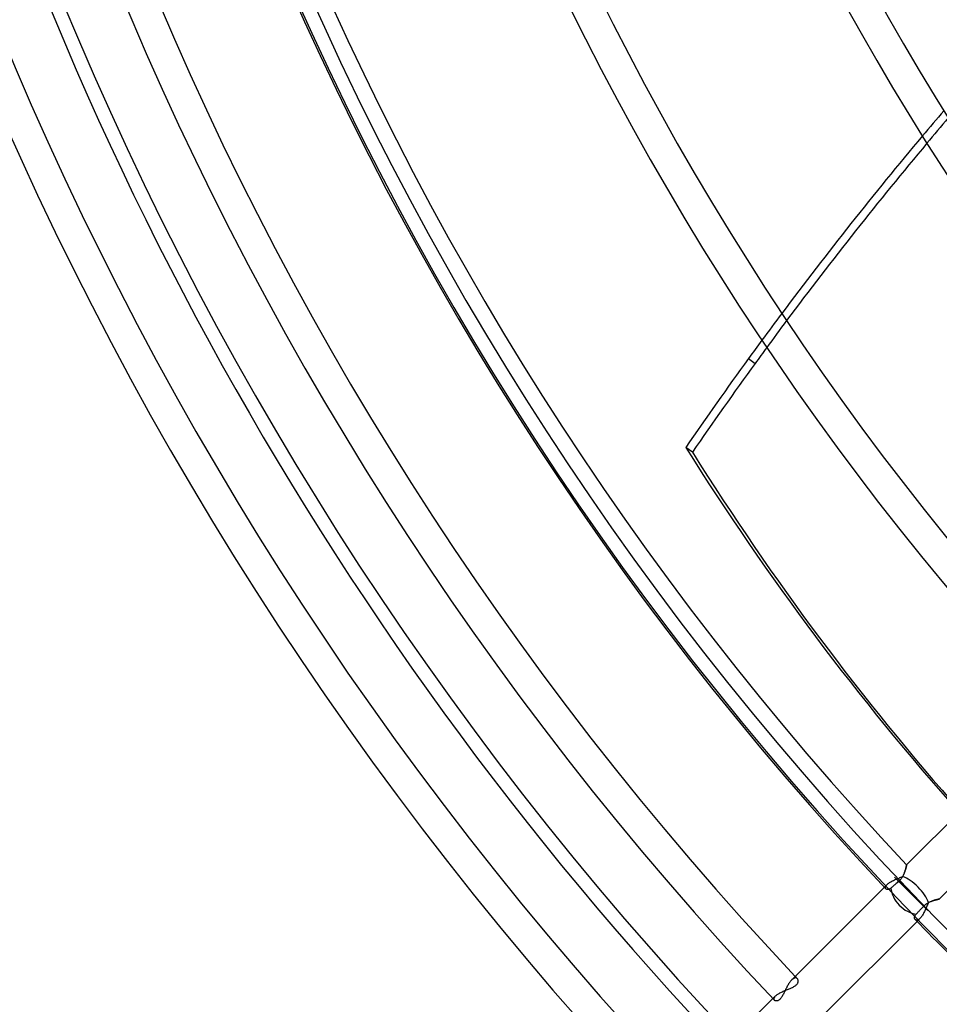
# Model space of a CAD drawing. Header units: millimetres. Extents: x -288 to 288, y -288 to 288.
# Tile 4 of 58: x -227 to -161, y -164 to -94. Entities that reach past the tile are written whole.
import ezdxf

# ---------------------------------------------------------------- set-up
doc = ezdxf.new("R2010")
doc.units = ezdxf.units.MM
doc.layers.add('MAIN-1', color=7, linetype='Continuous')
doc.layers.add('MAIN-2', color=7, linetype='Continuous')

msp = doc.modelspace()

# ---------------------------------------------------------------- linework, layer by layer
at = {"layer": 'MAIN-1'}
for p, q in [((-175.071, -117.824), (-174.595, -118.17)), ((-179.099, -124.547), (-179.574, -124.201)), ((-152.857, -143.269), (-163.729, -154.141)), ((-161.386, -156.592), (-150.518, -145.724)), ((-163.866, -154.642), (-163.884, -154.69)), ((-163.849, -154.594), (-163.866, -154.642)), ((-163.834, -154.546), (-163.849, -154.594)), ((-163.82, -154.501), (-163.834, -154.546)), ((-163.807, -154.457), (-163.82, -154.501)), ((-163.795, -154.414), (-163.807, -154.457)), ((-163.784, -154.374), (-163.795, -154.414)), ((-163.774, -154.336), (-163.784, -154.374)), ((-163.765, -154.301), (-163.774, -154.336)), ((-163.758, -154.269), (-163.765, -154.301)), ((-163.751, -154.24), (-163.758, -154.269)), ((-163.745, -154.214), (-163.751, -154.24)), ((-163.74, -154.192), (-163.745, -154.214)), ((-163.736, -154.174), (-163.74, -154.192)), ((-163.733, -154.159), (-163.736, -154.174)), ((-163.731, -154.149), (-163.733, -154.159)), ((-163.729, -154.143), (-163.731, -154.149)), ((-163.729, -154.141), (-163.729, -154.143)), ((-164.6, -155.012), (-162.203, -157.409)), ((-164.297, -155.315), (-164.356, -155.366)), ((-164.253, -155.274), (-164.297, -155.315)), ((-163.402, -156.21), (-164.297, -155.315)), ((-164.21, -155.231), (-164.253, -155.274)), ((-164.169, -155.186), (-164.21, -155.231)), ((-164.131, -155.14), (-164.169, -155.186)), ((-164.094, -155.091), (-164.131, -155.14)), ((-164.06, -155.042), (-164.094, -155.091)), ((-164.029, -154.992), (-164.06, -155.042)), ((-164, -154.941), (-164.029, -154.992)), ((-163.973, -154.891), (-164, -154.941)), ((-163.948, -154.84), (-163.973, -154.891)), ((-163.925, -154.79), (-163.948, -154.84)), ((-163.904, -154.74), (-163.925, -154.79)), ((-163.884, -154.69), (-163.904, -154.74)), ((-165.328, -155.739), (-171.984, -162.395)), ((-165.203, -155.869), (-165.217, -155.857)), ((-165.188, -155.88), (-165.203, -155.869)), ((-165.17, -155.889), (-165.188, -155.88)), ((-165.15, -155.897), (-165.17, -155.889)), ((-165.129, -155.902), (-165.15, -155.897)), ((-165.107, -155.904), (-165.129, -155.902)), ((-165.083, -155.905), (-165.107, -155.904)), ((-165.057, -155.903), (-165.083, -155.905)), ((-165.031, -155.898), (-165.057, -155.903)), ((-165.004, -155.89), (-165.031, -155.898)), ((-164.976, -155.879), (-165.004, -155.89)), ((-164.947, -155.865), (-164.976, -155.879)), ((-164.918, -155.848), (-164.947, -155.865)), ((-164.889, -155.827), (-164.918, -155.848)), ((-164.859, -155.803), (-164.889, -155.827)), ((-164.82, -155.77), (-164.859, -155.803)), ((-164.778, -155.732), (-164.82, -155.77)), ((-164.731, -155.692), (-164.778, -155.732)), ((-164.682, -155.649), (-164.731, -155.692)), ((-164.63, -155.604), (-164.682, -155.649)), ((-164.579, -155.559), (-164.63, -155.604)), ((-164.527, -155.514), (-164.579, -155.559)), ((-164.472, -155.467), (-164.527, -155.514)), ((-164.415, -155.417), (-164.472, -155.467)), ((-164.356, -155.366), (-164.415, -155.417)), ((-162.017, -156.774), (-161.974, -156.757)), ((-161.974, -156.757), (-161.932, -156.74)), ((-161.932, -156.74), (-161.89, -156.725)), ((-161.89, -156.725), (-161.849, -156.711)), ((-161.849, -156.711), (-161.808, -156.697)), ((-161.808, -156.697), (-161.768, -156.685)), ((-161.768, -156.685), (-161.73, -156.674)), ((-161.73, -156.674), (-161.693, -156.663)), ((-161.693, -156.663), (-161.657, -156.653)), ((-161.657, -156.653), (-161.622, -156.644)), ((-161.622, -156.644), (-161.59, -156.636)), ((-161.59, -156.636), (-161.56, -156.629)), ((-161.56, -156.629), (-161.531, -156.622)), ((-161.531, -156.622), (-161.505, -156.617)), ((-161.505, -156.617), (-161.481, -156.611)), ((-161.481, -156.611), (-161.459, -156.607)), ((-161.459, -156.607), (-161.44, -156.603)), ((-161.44, -156.603), (-161.424, -156.599)), ((-161.424, -156.599), (-161.41, -156.597)), ((-161.41, -156.597), (-161.4, -156.595)), ((-161.4, -156.595), (-161.392, -156.593)), ((-161.392, -156.593), (-161.388, -156.592)), ((-161.388, -156.592), (-161.386, -156.592)), ((-162.866, -157.481), (-162.838, -157.451)), ((-162.838, -157.451), (-162.81, -157.422)), ((-162.81, -157.422), (-162.783, -157.393)), ((-162.783, -157.393), (-162.755, -157.364)), ((-162.755, -157.364), (-162.726, -157.333)), ((-162.726, -157.333), (-162.696, -157.301)), ((-162.696, -157.301), (-162.665, -157.269)), ((-162.665, -157.269), (-162.633, -157.236)), ((-162.633, -157.236), (-162.602, -157.202)), ((-162.602, -157.202), (-162.57, -157.169)), ((-162.57, -157.169), (-162.539, -157.136)), ((-162.539, -157.136), (-162.508, -157.104)), ((-162.508, -157.104), (-162.472, -157.068)), ((-162.472, -157.068), (-162.435, -157.033)), ((-162.435, -157.033), (-162.396, -157)), ((-162.396, -157), (-162.356, -156.968)), ((-162.356, -156.968), (-162.315, -156.938)), ((-162.315, -156.938), (-162.273, -156.91)), ((-162.273, -156.91), (-162.231, -156.883)), ((-162.231, -156.883), (-162.188, -156.858)), ((-162.188, -156.858), (-162.146, -156.835)), ((-162.146, -156.835), (-162.103, -156.813)), ((-162.103, -156.813), (-162.06, -156.793)), ((-162.06, -156.793), (-162.017, -156.774)), ((-163.162, -157.93), (-163.161, -157.903)), ((-163.16, -157.955), (-163.162, -157.93)), ((-163.161, -157.903), (-163.158, -157.875)), ((-163.155, -157.98), (-163.16, -157.955)), ((-163.158, -157.875), (-163.151, -157.847)), ((-163.148, -158.002), (-163.155, -157.98)), ((-163.151, -157.847), (-163.141, -157.817)), ((-163.138, -158.023), (-163.148, -158.002)), ((-163.141, -157.817), (-163.128, -157.787)), ((-163.127, -158.041), (-163.138, -158.023)), ((-163.128, -157.787), (-163.112, -157.757)), ((-163.113, -158.058), (-163.127, -158.041)), ((-163.112, -157.757), (-163.092, -157.726)), ((-163.092, -157.726), (-163.068, -157.695)), ((-163.068, -157.695), (-163.041, -157.664)), ((-163.041, -157.664), (-163.019, -157.642)), ((-163.019, -157.642), (-162.996, -157.618)), ((-162.996, -157.618), (-162.972, -157.592)), ((-162.972, -157.592), (-162.947, -157.566)), ((-162.947, -157.566), (-162.921, -157.538)), ((-162.921, -157.538), (-162.894, -157.51)), ((-162.894, -157.51), (-162.866, -157.481)), ((-169.612, -164.818), (-162.984, -158.19)), ((-171.984, -162.395), (-172.02, -162.433)), ((-172.421, -163.095), (-172.451, -163.157)), ((-172.39, -163.032), (-172.421, -163.095)), ((-172.359, -162.97), (-172.39, -163.032)), ((-172.327, -162.908), (-172.359, -162.97)), ((-172.295, -162.848), (-172.327, -162.908)), ((-172.263, -162.788), (-172.295, -162.848)), ((-172.23, -162.73), (-172.263, -162.788)), ((-172.196, -162.674), (-172.23, -162.73)), ((-172.162, -162.62), (-172.196, -162.674)), ((-172.127, -162.569), (-172.162, -162.62)), ((-172.091, -162.52), (-172.127, -162.569)), ((-172.056, -162.475), (-172.091, -162.52)), ((-172.02, -162.433), (-172.056, -162.475)), ((-173.321, -163.733), (-179.976, -170.387)), ((-172.869, -163.814), (-172.905, -163.84)), ((-172.834, -163.783), (-172.869, -163.814)), ((-172.799, -163.748), (-172.834, -163.783)), ((-172.765, -163.709), (-172.799, -163.748)), ((-172.732, -163.666), (-172.765, -163.709)), ((-172.699, -163.619), (-172.732, -163.666)), ((-172.666, -163.568), (-172.699, -163.619)), ((-172.634, -163.515), (-172.666, -163.568)), ((-172.603, -163.459), (-172.634, -163.515)), ((-172.572, -163.401), (-172.603, -163.459)), ((-172.542, -163.341), (-172.572, -163.401)), ((-172.511, -163.281), (-172.542, -163.341)), ((-172.481, -163.219), (-172.511, -163.281)), ((-172.451, -163.157), (-172.481, -163.219)), ((-173.193, -163.866), (-173.21, -163.851)), ((-173.173, -163.879), (-173.193, -163.866)), ((-173.151, -163.889), (-173.173, -163.879)), ((-173.126, -163.896), (-173.151, -163.889)), ((-173.099, -163.899), (-173.126, -163.896)), ((-173.07, -163.9), (-173.099, -163.899)), ((-173.039, -163.896), (-173.07, -163.9)), ((-173.007, -163.888), (-173.039, -163.896)), ((-172.974, -163.877), (-173.007, -163.888)), ((-172.939, -163.86), (-172.974, -163.877)), ((-172.905, -163.84), (-172.939, -163.86))]:
    msp.add_line(p, q, dxfattribs=at)
for radius, start, end in [(249.73, 179.99998, 223.52747), (242.5, 179.99998, 223.39787), (238.43, 179.99998, 223.40955), (227.13, 179.99998, 223.33003), (209.502, 179.99998, 223.14542), (191.874, 179.99998, 222.97497), (174.246, 179.99998, 222.77002), (247.47, 180.00002, 223.43007), (236.17, 180.00002, 223.35489), (224.87, 180.00002, 223.27222), (207.242, 180.00002, 223.1252), (189.614, 180.00002, 222.95084), (171.986, 180.00002, 222.74068), (227.13, 224.09831, 225.90169)]:
    msp.add_arc((0, 0), radius, start, end, dxfattribs=at)
for centre, major_axis, ratio, start_param, end_param in [((-21.235, -229.593), (-138.153, -190.151), 0.809017, -1.657022, -1.587917), ((-20.76, -229.938), (138.153, 190.151), 0.809017, 1.48555, 1.554598), ((-21.235, -229.593), (-138.153, -190.151), 0.809017, -1.5777, -1.570796), ((-20.76, -229.938), (138.153, 190.151), 0.809017, 1.564807, 1.570796), ((-21.235, -229.593), (-138.153, -190.151), 0.809017, -1.570796, -1.537579), ((-20.76, -229.938), (138.153, 190.151), 0.809017, 1.570796, 1.604014), ((39.614, 55.024), (-169.237, -232.935), 0.809017, -0.314159, -0.175768), ((40.09, 54.679), (169.237, 232.935), 0.809017, 2.827433, 2.963347), ((-163.402, -156.21), (1.199, -1.199), 0.697531, -2.462141, -0.712089)]:
    msp.add_ellipse(centre, major_axis=major_axis, ratio=ratio, start_param=start_param, end_param=end_param, dxfattribs=at)
at = {"layer": 'MAIN-2'}
for p, q in [((-163.876, -154.667), (-163.858, -154.617)), ((-163.858, -154.617), (-163.841, -154.568)), ((-163.841, -154.568), (-163.826, -154.52)), ((-163.826, -154.52), (-163.812, -154.474)), ((-163.812, -154.474), (-163.799, -154.43)), ((-163.799, -154.43), (-163.787, -154.388)), ((-163.787, -154.388), (-163.777, -154.348)), ((-163.777, -154.348), (-163.768, -154.311)), ((-163.768, -154.311), (-163.76, -154.277)), ((-163.76, -154.277), (-163.752, -154.247)), ((-163.752, -154.247), (-163.746, -154.219)), ((-163.746, -154.219), (-163.741, -154.196)), ((-163.741, -154.196), (-163.737, -154.176)), ((-163.737, -154.176), (-163.733, -154.161)), ((-163.733, -154.161), (-163.731, -154.15)), ((-163.731, -154.15), (-163.729, -154.143)), ((-163.729, -154.143), (-163.729, -154.141)), ((-164.912, -155.379), (-164.856, -155.346)), ((-164.856, -155.346), (-164.798, -155.314)), ((-164.798, -155.314), (-164.736, -155.283)), ((-164.736, -155.283), (-164.673, -155.252)), ((-164.673, -155.252), (-164.608, -155.222)), ((-164.608, -155.222), (-164.542, -155.193)), ((-164.542, -155.193), (-164.475, -155.165)), ((-164.475, -155.165), (-164.408, -155.137)), ((-164.408, -155.137), (-164.341, -155.109)), ((-164.341, -155.109), (-164.274, -155.082)), ((-164.274, -155.082), (-164.208, -155.055)), ((-164.208, -155.055), (-164.144, -155.029)), ((-164.144, -155.029), (-164.081, -155.002)), ((-164.081, -155.002), (-164.019, -154.975)), ((-164.019, -154.975), (-163.99, -154.924)), ((-163.99, -154.924), (-163.964, -154.872)), ((-163.964, -154.872), (-163.939, -154.82)), ((-163.939, -154.82), (-163.916, -154.769)), ((-163.916, -154.769), (-163.895, -154.718)), ((-163.895, -154.718), (-163.876, -154.667)), ((-165.135, -155.547), (-165.328, -155.739)), ((-165.252, -155.756), (-165.25, -155.735)), ((-165.252, -155.776), (-165.252, -155.756)), ((-165.249, -155.794), (-165.252, -155.776)), ((-165.25, -155.735), (-165.245, -155.714)), ((-165.245, -155.812), (-165.249, -155.794)), ((-165.245, -155.714), (-165.237, -155.692)), ((-165.238, -155.828), (-165.245, -155.812)), ((-165.228, -155.843), (-165.238, -155.828)), ((-165.237, -155.692), (-165.227, -155.669)), ((-165.217, -155.857), (-165.228, -155.843)), ((-165.227, -155.669), (-165.214, -155.645)), ((-165.214, -155.645), (-165.198, -155.621)), ((-165.198, -155.621), (-165.18, -155.597)), ((-165.18, -155.597), (-165.159, -155.572)), ((-165.159, -155.572), (-165.135, -155.547)), ((-165.135, -155.547), (-165.099, -155.513)), ((-165.099, -155.513), (-165.058, -155.479)), ((-165.058, -155.479), (-165.013, -155.445)), ((-165.013, -155.445), (-164.965, -155.412)), ((-164.965, -155.412), (-164.912, -155.379)), ((-161.982, -156.76), (-162.041, -156.785)), ((-161.924, -156.737), (-161.982, -156.76)), ((-161.866, -156.716), (-161.924, -156.737)), ((-161.81, -156.698), (-161.866, -156.716)), ((-161.755, -156.681), (-161.81, -156.698)), ((-161.702, -156.666), (-161.755, -156.681)), ((-161.652, -156.652), (-161.702, -156.666)), ((-161.605, -156.64), (-161.652, -156.652)), ((-161.562, -156.63), (-161.605, -156.64)), ((-161.523, -156.621), (-161.562, -156.63)), ((-161.488, -156.613), (-161.523, -156.621)), ((-161.458, -156.606), (-161.488, -156.613)), ((-161.432, -156.601), (-161.458, -156.606)), ((-161.412, -156.597), (-161.432, -156.601)), ((-161.398, -156.594), (-161.412, -156.597)), ((-161.389, -156.592), (-161.398, -156.594)), ((-161.386, -156.592), (-161.389, -156.592)), ((-162.423, -157.428), (-162.455, -157.494)), ((-162.392, -157.361), (-162.423, -157.428)), ((-162.362, -157.294), (-162.392, -157.361)), ((-162.333, -157.227), (-162.362, -157.294)), ((-162.304, -157.16), (-162.333, -157.227)), ((-162.275, -157.094), (-162.304, -157.16)), ((-162.247, -157.029), (-162.275, -157.094)), ((-162.218, -156.966), (-162.247, -157.029)), ((-162.19, -156.904), (-162.218, -156.966)), ((-162.161, -156.843), (-162.19, -156.904)), ((-162.101, -156.813), (-162.161, -156.843)), ((-162.041, -156.785), (-162.101, -156.813)), ((-163.101, -158.069), (-163.113, -158.058)), ((-163.089, -158.078), (-163.101, -158.069)), ((-163.075, -158.086), (-163.089, -158.078)), ((-163.061, -158.092), (-163.075, -158.086)), ((-163.045, -158.097), (-163.061, -158.092)), ((-163.029, -158.1), (-163.045, -158.097)), ((-163.012, -158.101), (-163.029, -158.1)), ((-162.995, -158.101), (-163.012, -158.101)), ((-162.976, -158.099), (-162.995, -158.101)), ((-162.984, -158.19), (-162.767, -157.972)), ((-162.957, -158.095), (-162.976, -158.099)), ((-162.938, -158.089), (-162.957, -158.095)), ((-162.918, -158.081), (-162.938, -158.089)), ((-162.897, -158.072), (-162.918, -158.081)), ((-162.876, -158.06), (-162.897, -158.072)), ((-162.855, -158.047), (-162.876, -158.06)), ((-162.833, -158.031), (-162.855, -158.047)), ((-162.811, -158.013), (-162.833, -158.031)), ((-162.789, -157.994), (-162.811, -158.013)), ((-162.767, -157.972), (-162.789, -157.994)), ((-162.73, -157.934), (-162.767, -157.972)), ((-162.695, -157.891), (-162.73, -157.934)), ((-162.659, -157.844), (-162.695, -157.891)), ((-162.623, -157.793), (-162.659, -157.844)), ((-162.588, -157.738), (-162.623, -157.793)), ((-162.554, -157.681), (-162.588, -157.738)), ((-162.52, -157.621), (-162.554, -157.681)), ((-162.487, -157.558), (-162.52, -157.621)), ((-162.455, -157.494), (-162.487, -157.558)), ((-171.957, -162.37), (-171.984, -162.395)), ((-171.931, -162.347), (-171.957, -162.37)), ((-171.904, -162.326), (-171.931, -162.347)), ((-171.878, -162.307), (-171.904, -162.326)), ((-171.852, -162.291), (-171.878, -162.307)), ((-171.827, -162.277), (-171.852, -162.291)), ((-171.802, -162.266), (-171.827, -162.277)), ((-171.778, -162.257), (-171.802, -162.266)), ((-171.754, -162.25), (-171.778, -162.257)), ((-171.731, -162.246), (-171.754, -162.25)), ((-171.709, -162.244), (-171.731, -162.246)), ((-171.687, -162.244), (-171.709, -162.244)), ((-171.667, -162.247), (-171.687, -162.244)), ((-171.647, -162.251), (-171.667, -162.247)), ((-171.628, -162.258), (-171.647, -162.251)), ((-171.611, -162.266), (-171.628, -162.258)), ((-171.594, -162.276), (-171.611, -162.266)), ((-171.579, -162.288), (-171.594, -162.276)), ((-171.565, -162.301), (-171.579, -162.288)), ((-171.548, -162.321), (-171.565, -162.301)), ((-171.534, -162.344), (-171.548, -162.321)), ((-171.523, -162.369), (-171.534, -162.344)), ((-171.514, -162.396), (-171.523, -162.369)), ((-171.508, -162.424), (-171.514, -162.396)), ((-172.398, -163.127), (-172.336, -163.102)), ((-172.336, -163.102), (-172.274, -163.076)), ((-172.274, -163.076), (-172.213, -163.051)), ((-172.213, -163.051), (-172.153, -163.026)), ((-172.153, -163.026), (-172.094, -163.002)), ((-172.094, -163.002), (-172.036, -162.977)), ((-172.036, -162.977), (-171.98, -162.951)), ((-171.98, -162.951), (-171.925, -162.925)), ((-171.925, -162.925), (-171.872, -162.898)), ((-171.872, -162.898), (-171.821, -162.87)), ((-171.821, -162.87), (-171.773, -162.841)), ((-171.773, -162.841), (-171.729, -162.811)), ((-171.729, -162.811), (-171.688, -162.781)), ((-171.688, -162.781), (-171.651, -162.749)), ((-171.651, -162.749), (-171.618, -162.717)), ((-171.618, -162.717), (-171.589, -162.684)), ((-171.589, -162.684), (-171.564, -162.65)), ((-171.564, -162.65), (-171.544, -162.616)), ((-171.544, -162.616), (-171.529, -162.582)), ((-171.529, -162.582), (-171.517, -162.549)), ((-171.517, -162.549), (-171.51, -162.516)), ((-171.51, -162.516), (-171.506, -162.485)), ((-171.505, -162.454), (-171.508, -162.424)), ((-171.506, -162.485), (-171.505, -162.454)), ((-173.127, -163.539), (-173.321, -163.733)), ((-173.245, -163.75), (-173.243, -163.729)), ((-173.245, -163.77), (-173.245, -163.75)), ((-173.242, -163.788), (-173.245, -163.77)), ((-173.243, -163.729), (-173.238, -163.707)), ((-173.237, -163.806), (-173.242, -163.788)), ((-173.238, -163.707), (-173.23, -163.685)), ((-173.23, -163.822), (-173.237, -163.806)), ((-173.23, -163.685), (-173.22, -163.662)), ((-173.221, -163.838), (-173.23, -163.822)), ((-173.22, -163.662), (-173.207, -163.638)), ((-173.207, -163.638), (-173.191, -163.614)), ((-173.191, -163.614), (-173.173, -163.589)), ((-173.173, -163.589), (-173.151, -163.564)), ((-173.151, -163.564), (-173.127, -163.539)), ((-173.127, -163.539), (-173.093, -163.507)), ((-173.093, -163.507), (-173.056, -163.475)), ((-173.056, -163.475), (-173.015, -163.444)), ((-173.015, -163.444), (-172.971, -163.413)), ((-172.971, -163.413), (-172.923, -163.382)), ((-172.923, -163.382), (-172.872, -163.351)), ((-172.872, -163.351), (-172.818, -163.321)), ((-172.818, -163.321), (-172.763, -163.292)), ((-172.763, -163.292), (-172.705, -163.263)), ((-172.705, -163.263), (-172.646, -163.235)), ((-172.646, -163.235), (-172.585, -163.207)), ((-172.585, -163.207), (-172.523, -163.18)), ((-172.523, -163.18), (-172.461, -163.153)), ((-172.461, -163.153), (-172.398, -163.127)), ((-173.21, -163.851), (-173.221, -163.838))]:
    msp.add_line(p, q, dxfattribs=at)
for radius, start, end in [(243.5, 179.99998, 0), (227, 179.99998, 270.00002), (226, 179.99998, 270.00002), (236.17, 223.35489, 223.41059)]:
    msp.add_arc((0, 0), radius, start, end, dxfattribs=at)
for centre, major_axis, ratio, start_param, end_param in [((-21.235, -229.593), (-138.153, -190.151), 0.809017, -1.667135, -1.657022), ((-20.76, -229.938), (138.153, 190.151), 0.809017, 1.475444, 1.48555), ((-21.235, -229.593), (-138.153, -190.151), 0.809017, -1.587917, -1.5777), ((-20.76, -229.938), (138.153, 190.151), 0.809017, 1.554598, 1.564807), ((-163.402, -156.21), (1.199, -1.199), 0.406355, 0.67368, 2.454149)]:
    msp.add_ellipse(centre, major_axis=major_axis, ratio=ratio, start_param=start_param, end_param=end_param, dxfattribs=at)

doc.saveas('drawing.dxf')
